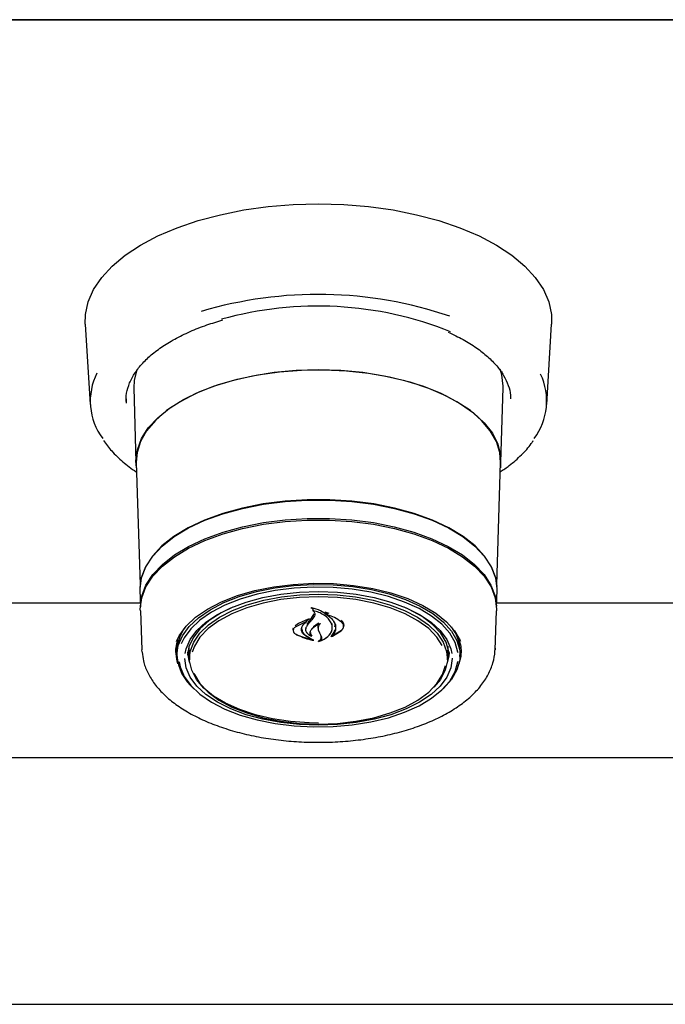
# Model space of a CAD drawing. Header units: inches. Extents: x 31 to 206, y 23 to 145.
# Tile 36 of 64: x 91.9 to 95.17, y 95.63 to 100.63. Entities that reach past the tile are written whole.
import ezdxf

# ---------------------------------------------------------------- set-up
doc = ezdxf.new("R2010")
doc.units = ezdxf.units.IN
doc.header["$LTSCALE"] = 16
doc.header["$MEASUREMENT"] = 0

msp = doc.modelspace()

# ---------------------------------------------------------------- linework, layer by layer
at = {"color": 7, "linetype": 'Continuous', "lineweight": 25}
for p, q in [((57.9135, 100.629), (101.9135, 100.629)), ((100.4172, 100.6286), (59.4097, 100.6286)), ((92.2303, 99.0848), (92.2549, 98.6776)), ((94.572, 98.6776), (94.5966, 99.0848)), ((94.3437, 98.8441), (94.342, 98.8341)), ((92.4761, 98.7622), (92.4875, 98.3838)), ((94.3394, 98.3838), (94.3508, 98.7622)), ((94.3508, 98.7622), (94.351, 98.7693)), ((94.3897, 98.7055), (94.3895, 98.7095)), ((92.4892, 98.3834), (92.5079, 97.7619)), ((94.319, 97.7619), (94.3378, 98.3834)), ((92.5071, 97.7347), (92.5097, 97.6498)), ((94.3172, 97.6498), (94.3198, 97.7347)), ((92.5091, 97.6697), (91.2448, 97.6697)), ((95.5821, 97.6697), (94.3178, 97.6697)), ((92.5096, 97.6302), (92.5176, 97.4318)), ((93.3787, 97.593), (93.3917, 97.6146)), ((93.3936, 97.6055), (93.3804, 97.5852)), ((93.3851, 97.6412), (93.3851, 97.6307)), ((93.4676, 97.6168), (93.4466, 97.6242)), ((93.4577, 97.618), (93.4577, 97.6091)), ((94.3093, 97.4318), (94.3173, 97.6302)), ((93.3528, 97.5765), (93.2959, 97.5476)), ((93.3362, 97.5616), (93.3339, 97.5559)), ((93.3343, 97.5568), (93.354, 97.5755)), ((93.3667, 97.5883), (93.3543, 97.5793)), ((93.3543, 97.5759), (93.3543, 97.5825)), ((93.411, 97.5566), (93.411, 97.5423)), ((93.4837, 97.5457), (93.4837, 97.5658)), ((93.4837, 97.5348), (93.4837, 97.5504)), ((93.5411, 97.5517), (93.5411, 97.5571)), ((93.2853, 97.5347), (93.2853, 97.5305)), ((93.3017, 97.5093), (93.3798, 97.4828)), ((93.3483, 97.5404), (93.3483, 97.5364)), ((93.3807, 97.4838), (93.3484, 97.5026)), ((93.3498, 97.5055), (93.389, 97.4819)), ((93.3748, 97.504), (93.3748, 97.5061)), ((93.4125, 97.5341), (93.4191, 97.5194)), ((93.4191, 97.5194), (93.4279, 97.502)), ((93.4776, 97.4997), (93.5299, 97.5314)), ((93.4829, 97.5047), (93.4829, 97.5026)), ((93.4844, 97.5022), (93.5283, 97.5283)), ((92.7572, 97.4373), (92.7578, 97.451)), ((93.3811, 97.4834), (93.3811, 97.4843)), ((93.4215, 97.48), (93.4215, 97.4792)), ((94.0691, 97.451), (94.0696, 97.4307)), ((92.5182, 97.4226), (92.5176, 97.4318)), ((92.6893, 97.4206), (92.6894, 97.4279)), ((92.6895, 97.4245), (92.6896, 97.4318)), ((92.6946, 97.4171), (92.6954, 97.3978)), ((92.7592, 97.3855), (92.7512, 97.423)), ((92.7573, 97.4307), (92.7572, 97.4373)), ((92.7573, 97.4307), (92.7593, 97.3817)), ((94.0676, 97.3817), (94.0696, 97.4307)), ((94.0757, 97.423), (94.0677, 97.3855)), ((94.1315, 97.3978), (94.1323, 97.4171)), ((94.1323, 97.4171), (94.1325, 97.4243)), ((94.136, 97.4448), (94.1375, 97.4279)), ((94.3094, 97.4408), (94.3093, 97.4318)), ((100.6801, 96.8843), (59.1469, 96.8843)), ((59.054, 95.6343), (100.7729, 95.6343))]:
    msp.add_line(p, q, dxfattribs=at)
at = {"color": 7, "linetype": 'Continuous', "lineweight": 25, "flags": 128}
for points in [[(92.2303, 99.0848), (92.2314, 99.134), (92.2451, 99.1978), (92.2726, 99.2605), (92.3134, 99.3213), (92.3671, 99.3795), (92.4332, 99.4345), (92.5107, 99.4856), (92.5989, 99.5322), (92.6966, 99.5737), (92.8027, 99.6097), (92.916, 99.6398), (93.0352, 99.6636), (93.1588, 99.6807), (93.2854, 99.6911), (93.4135, 99.6946), (93.5415, 99.6911), (93.6681, 99.6807), (93.7917, 99.6636), (93.9109, 99.6398), (94.0242, 99.6097), (94.1303, 99.5737), (94.228, 99.5322), (94.3162, 99.4856), (94.3937, 99.4345), (94.4598, 99.3795), (94.5135, 99.3213), (94.5544, 99.2605), (94.5818, 99.1978), (94.5955, 99.134), (94.5966, 99.0848)], [(92.4914, 98.8541), (92.4777, 98.7981), (92.4761, 98.7622)], [(92.49, 98.3563), (92.4874, 98.3908), (92.4944, 98.4477), (92.5154, 98.5037), (92.5499, 98.5581), (92.5976, 98.6099), (92.6576, 98.6583), (92.7291, 98.7027), (92.8109, 98.7424), (92.9019, 98.7768), (93.0007, 98.8053), (93.1057, 98.8275), (93.2153, 98.8431), (93.328, 98.8519), (93.442, 98.8536), (93.5555, 98.8484), (93.6669, 98.8362), (93.7744, 98.8172), (93.8765, 98.7918), (93.9715, 98.7603), (94.0581, 98.7232), (94.1349, 98.6811), (94.2008, 98.6346), (94.2547, 98.5843), (94.2959, 98.5312), (94.3237, 98.4759), (94.3378, 98.4193), (94.3378, 98.3623), (94.3369, 98.3563)], [(93.4135, 98.8526), (93.2999, 98.8491), (93.188, 98.8386), (93.0795, 98.8214), (92.9761, 98.7976), (92.8794, 98.7676), (92.7907, 98.7319), (92.7115, 98.6911), (92.6429, 98.6457), (92.586, 98.5964), (92.5416, 98.544), (92.5104, 98.4893), (92.493, 98.433), (92.4892, 98.3834)], [(94.3378, 98.3834), (94.3339, 98.433), (94.3165, 98.4893), (94.2853, 98.544), (94.2409, 98.5964), (94.184, 98.6457), (94.1154, 98.6911), (94.0362, 98.7319), (93.9475, 98.7676), (93.8508, 98.7976), (93.7474, 98.8214), (93.6389, 98.8386), (93.5271, 98.8491), (93.4135, 98.8526)], [(94.351, 98.7693), (94.3438, 98.8269), (94.3347, 98.8561)], [(92.4372, 98.7055), (92.437, 98.6956), (92.4373, 98.6844)], [(94.3198, 97.7347), (94.3199, 97.7415), (94.3127, 97.7983), (94.2914, 97.8542), (94.2562, 97.9084), (94.2078, 97.9598), (94.1468, 98.0079), (94.0742, 98.0518), (93.9912, 98.0907), (93.8991, 98.1242), (93.7994, 98.1516), (93.6936, 98.1725), (93.5833, 98.1867), (93.4704, 98.1938), (93.3565, 98.1938), (93.2436, 98.1867), (93.1334, 98.1725), (93.0275, 98.1516), (92.9278, 98.1242), (92.8357, 98.0907), (92.7527, 98.0518), (92.6801, 98.0079), (92.6191, 97.9598), (92.5707, 97.9084), (92.5355, 97.8542), (92.5142, 97.7983), (92.507, 97.7415), (92.5071, 97.7347)], [(92.5088, 97.7492), (92.5158, 97.7976), (92.5371, 97.8534), (92.5722, 97.9074), (92.6206, 97.9588), (92.6815, 98.0068), (92.7539, 98.0505), (92.8367, 98.0894), (92.9287, 98.1228), (93.0282, 98.1502), (93.1339, 98.1711), (93.2439, 98.1852), (93.3566, 98.1923), (93.4703, 98.1923), (93.583, 98.1852), (93.693, 98.1711), (93.7987, 98.1502), (93.8982, 98.1228), (93.9902, 98.0894), (94.073, 98.0505), (94.1454, 98.0068), (94.2063, 97.9588), (94.2547, 97.9074), (94.2898, 97.8534), (94.3111, 97.7976), (94.3178, 97.754)], [(92.5099, 97.6542), (92.517, 97.7046), (92.5382, 97.7603), (92.5733, 97.8143), (92.6216, 97.8656), (92.6824, 97.9135), (92.7548, 97.9573), (92.8375, 97.9961), (92.9293, 98.0294), (93.0287, 98.0568), (93.1342, 98.0777), (93.2441, 98.0918), (93.3567, 98.0989), (93.4702, 98.0989), (93.5828, 98.0918), (93.6927, 98.0777), (93.7982, 98.0568), (93.8976, 98.0294), (93.9894, 97.9961), (94.0721, 97.9573), (94.1445, 97.9135), (94.2053, 97.8656), (94.2536, 97.8143), (94.2887, 97.7603), (94.3099, 97.7046), (94.317, 97.6542)], [(92.5096, 97.6302), (92.5095, 97.6393), (92.5166, 97.696), (92.5379, 97.7517), (92.5729, 97.8057), (92.6213, 97.8571), (92.6821, 97.905), (92.7545, 97.9487), (92.8372, 97.9876), (92.9291, 98.021), (93.0285, 98.0483), (93.1341, 98.0692), (93.2441, 98.0833), (93.3567, 98.0904), (93.4702, 98.0904), (93.5828, 98.0833), (93.6928, 98.0692), (93.7984, 98.0483), (93.8978, 98.021), (93.9897, 97.9876), (94.0724, 97.9487), (94.1448, 97.905), (94.2056, 97.8571), (94.254, 97.8057), (94.2891, 97.7517), (94.3103, 97.696), (94.3175, 97.6393), (94.3173, 97.6302)], [(92.6926, 97.4749), (92.7067, 97.504), (92.7418, 97.5521), (92.79, 97.5974), (92.8502, 97.6389), (92.9215, 97.6758), (93.0023, 97.7074), (93.0912, 97.733), (93.1863, 97.7522), (93.2858, 97.7646), (93.3878, 97.77), (93.4903, 97.7682), (93.5913, 97.7593), (93.6889, 97.7435), (93.7811, 97.721), (93.8661, 97.6923), (93.9423, 97.658), (94.0083, 97.6187), (94.0626, 97.5752), (94.1043, 97.5284), (94.1326, 97.4791), (94.1336, 97.4766)], [(92.6952, 97.405), (92.7022, 97.455), (92.7231, 97.504), (92.7573, 97.5511), (92.8044, 97.5953), (92.8633, 97.6359), (92.9329, 97.6719), (93.0118, 97.7028), (93.0986, 97.7278), (93.1915, 97.7466), (93.2887, 97.7587), (93.3884, 97.7639), (93.4885, 97.7622), (93.5872, 97.7535), (93.6825, 97.738), (93.7726, 97.716), (93.8556, 97.688), (93.9301, 97.6545), (93.9945, 97.6161), (94.0476, 97.5736), (94.0884, 97.5279), (94.116, 97.4797), (94.1299, 97.4301), (94.1299, 97.38), (94.116, 97.3304), (94.0884, 97.2822), (94.0476, 97.2364), (94.0453, 97.2343)], [(94.1214, 97.4177), (94.1211, 97.4202), (94.1073, 97.4692), (94.08, 97.5168), (94.0398, 97.562), (93.9873, 97.604), (93.9237, 97.6419), (93.8502, 97.675), (93.7681, 97.7026), (93.6792, 97.7243), (93.5851, 97.7396), (93.4876, 97.7482), (93.3887, 97.7499), (93.2903, 97.7448), (93.1943, 97.7328), (93.1025, 97.7143), (93.0168, 97.6895), (92.9388, 97.6591), (92.8701, 97.6235), (92.8119, 97.5834), (92.7654, 97.5397), (92.7316, 97.4932), (92.7168, 97.4623)], [(92.7365, 97.413), (92.7417, 97.4372), (92.7623, 97.4845), (92.7961, 97.5298), (92.8425, 97.5723), (92.9006, 97.6111), (92.969, 97.6453), (93.0466, 97.6743), (93.1315, 97.6975), (93.2223, 97.7144), (93.3169, 97.7247), (93.4135, 97.7282), (93.51, 97.7247), (93.6046, 97.7144), (93.6954, 97.6975), (93.7804, 97.6743), (93.8579, 97.6453), (93.9263, 97.6111), (93.9844, 97.5723), (94.0308, 97.5298), (94.0646, 97.4845), (94.0852, 97.4372), (94.0901, 97.4146)], [(93.4139, 97.0612), (93.3657, 97.0621), (93.2712, 97.069), (93.1797, 97.0828), (93.0932, 97.103), (93.0136, 97.1294), (92.9424, 97.1613), (92.8813, 97.198), (92.8316, 97.2387), (92.7942, 97.2827), (92.7701, 97.3289), (92.7596, 97.3764), (92.7631, 97.4241), (92.7805, 97.4711), (92.8113, 97.5163), (92.855, 97.5587), (92.9105, 97.5976), (92.9768, 97.632), (93.0524, 97.6612), (93.1357, 97.6845), (93.225, 97.7016), (93.3182, 97.712), (93.4135, 97.7155), (93.4135, 97.7155)], [(94.0411, 97.4551), (94.0147, 97.4968), (93.9728, 97.5403), (93.9184, 97.5802), (93.8528, 97.6156), (93.7773, 97.6457), (93.6937, 97.6698), (93.6038, 97.6875), (93.5097, 97.6982), (93.4135, 97.7018), (93.3172, 97.6982), (93.2231, 97.6875), (93.1332, 97.6698), (93.0496, 97.6457), (92.9741, 97.6156), (92.9085, 97.5802), (92.8541, 97.5403), (92.8122, 97.4968), (92.7837, 97.4507), (92.7729, 97.4205)], [(93.4135, 97.7155), (93.5087, 97.712), (93.6019, 97.7016), (93.6912, 97.6845), (93.7745, 97.6612), (93.8501, 97.632), (93.9164, 97.5976), (93.9719, 97.5587), (94.0156, 97.5163), (94.0465, 97.4711), (94.0638, 97.4241), (94.0673, 97.3764), (94.0568, 97.3289), (94.0327, 97.2827), (93.9989, 97.2423)], [(92.9784, 97.6493), (92.9189, 97.62), (92.8596, 97.5816), (92.8122, 97.5394), (92.7776, 97.4941), (92.7565, 97.4468), (92.7495, 97.4051)], [(94.0774, 97.4051), (94.0757, 97.4227), (94.0616, 97.4706), (94.0337, 97.5171), (93.9925, 97.5609), (93.939, 97.6014), (93.8743, 97.6375), (93.8485, 97.6493)], [(92.7006, 97.3614), (92.6965, 97.3742), (92.6895, 97.4245)], [(92.7606, 97.3664), (92.7575, 97.3761), (92.7506, 97.4181)], [(94.0763, 97.4181), (94.0747, 97.4001), (94.0663, 97.3664)], [(94.1373, 97.4318), (94.1357, 97.3993), (94.1264, 97.3614)], [(92.7058, 97.3712), (92.711, 97.3461), (92.7316, 97.2977), (92.7654, 97.2512), (92.8119, 97.2075), (92.8701, 97.1675), (92.9388, 97.1319), (93.0168, 97.1015), (93.1025, 97.0767), (93.1943, 97.0582), (93.2903, 97.0462), (93.3887, 97.041), (93.4876, 97.0428), (93.5851, 97.0514), (93.6792, 97.0666), (93.7681, 97.0883), (93.8502, 97.116), (93.9237, 97.1491), (93.9873, 97.187), (94.0398, 97.229), (94.08, 97.2742), (94.1073, 97.3217), (94.1211, 97.3707), (94.1215, 97.3743)], [(94.0921, 97.3902), (94.0921, 97.3889), (94.0852, 97.3406), (94.0646, 97.2933), (94.0308, 97.2479), (93.9844, 97.2054), (93.9263, 97.1667), (93.8579, 97.1324), (93.7804, 97.1034), (93.6954, 97.0802), (93.6046, 97.0633), (93.51, 97.053), (93.4135, 97.0495), (93.3169, 97.053), (93.2223, 97.0633), (93.1315, 97.0802), (93.0466, 97.1034), (92.969, 97.1324), (92.9006, 97.1667), (92.8425, 97.2054), (92.7961, 97.2479), (92.7623, 97.2933), (92.7417, 97.3406), (92.7348, 97.3889), (92.7348, 97.3889)], [(93.4135, 97.0559), (93.5097, 97.0595), (93.6038, 97.0702), (93.6937, 97.0879), (93.7773, 97.112), (93.8528, 97.1421), (93.9184, 97.1775), (93.9728, 97.2174), (94.0147, 97.2609), (94.0432, 97.307), (94.0573, 97.3532)], [(92.7811, 97.313), (92.7837, 97.307), (92.8122, 97.2609), (92.8541, 97.2174), (92.9085, 97.1775), (92.9741, 97.1421), (93.0496, 97.112), (93.1332, 97.0879), (93.2231, 97.0702), (93.3172, 97.0595), (93.4135, 97.0559)]]:
    msp.add_lwpolyline(points, dxfattribs=at)
at = {"color": 7, "linetype": 'Continuous', "lineweight": 25}
for centre, radius, start, end in [((93.4113, 97.1555), 2.0797, 71.267, 106.5571), ((93.4092, 97.3675), 1.8087, 68.1081, 105.6515), ((92.5713, 98.6943), 0.3158, 153.2314, 216.894), ((94.2558, 98.6942), 0.3156, 323.0308, 25.4922), ((92.9066, 97.4191), 0.212, 142.1032, 180.5401), ((91.6044, 98.9649), 2.2428, 321.2903, 322.2886), ((91.341, 99.2709), 2.6459, 319.609, 320.4233), ((93.9198, 97.4186), 0.2127, 1.5524, 37.9265), ((92.9361, 97.4197), 0.2413, 183.4761, 230.1898)]:
    msp.add_arc(centre, radius, start, end, dxfattribs=at)
for points, knots in [([(92.4386, 98.6864), (92.4381, 98.6979), (92.4367, 98.7269), (92.4485, 98.7731), (92.4725, 98.8248), (92.5089, 98.8749), (92.5564, 98.9228), (92.6147, 98.9679), (92.683, 99.0098), (92.7608, 99.0477), (92.8426, 99.0803), (92.9016, 99.0976), (92.929, 99.1057)], [0, 0, 0, 0, 0.071667, 0.180604, 0.288215, 0.393655, 0.497571, 0.600776, 0.703777, 0.806783, 0.909905, 1, 1, 1, 1]), ([(94.071, 99.0443), (94.097, 99.032), (94.1493, 99.0072), (94.2161, 98.9651), (94.2735, 98.9201), (94.3197, 98.8728), (94.3549, 98.8239), (94.3777, 98.7739), (94.3888, 98.7356), (94.3884, 98.7139), (94.3883, 98.7091)], [0, 0, 0, 0, 0.135778, 0.272585, 0.409179, 0.545722, 0.682521, 0.820296, 0.960141, 1, 1, 1, 1]), ([(92.323, 98.4936), (92.3361, 98.476), (92.3636, 98.4388), (92.4205, 98.3864), (92.4636, 98.3509), (92.4901, 98.3349), (92.4906, 98.3346)], [0, 0, 0, 0, 0.308661, 0.649493, 0.992536, 1, 1, 1, 1]), ([(94.3363, 98.3358), (94.3518, 98.3461), (94.3918, 98.3729), (94.444, 98.4207), (94.4843, 98.4632), (94.5, 98.4886), (94.5031, 98.4937)], [0, 0, 0, 0, 0.218447, 0.565628, 0.91234, 1, 1, 1, 1]), ([(93.3774, 97.644), (93.3774, 97.644), (93.3772, 97.6441), (93.377, 97.6444), (93.377, 97.6446), (93.3771, 97.6449), (93.3772, 97.6451), (93.3775, 97.6452), (93.3779, 97.6453), (93.3781, 97.6453), (93.3782, 97.6453), (93.3782, 97.6453)], [0, 0, 0, 0, 0.1224, 0.244236, 0.369255, 0.495977, 0.62191, 0.744824, 0.862763, 0.978258, 1, 1, 1, 1]), ([(93.3851, 97.6383), (93.3847, 97.6389), (93.3828, 97.6412), (93.3797, 97.6428), (93.3774, 97.644)], [0, 0, 0, 0, 0.252103, 1, 1, 1, 1]), ([(93.456, 97.6079), (93.4459, 97.6159), (93.4249, 97.6323), (93.3946, 97.642), (93.3785, 97.6452), (93.3782, 97.6453)], [0, 0, 0, 0, 0.478735, 0.99029, 1, 1, 1, 1]), ([(93.3864, 97.6313), (93.3863, 97.6313), (93.3861, 97.6314), (93.3858, 97.6313), (93.3855, 97.6312), (93.3853, 97.631), (93.3851, 97.6308), (93.3851, 97.6306), (93.3852, 97.6304), (93.3853, 97.6303), (93.3854, 97.6302)], [0, 0, 0, 0, 0.124643, 0.249926, 0.374545, 0.500723, 0.629492, 0.760432, 0.893033, 1, 1, 1, 1]), ([(93.3854, 97.6302), (93.3868, 97.629), (93.3906, 97.6259), (93.3943, 97.6199), (93.3959, 97.6126), (93.3944, 97.6079), (93.3936, 97.6055)], [0, 0, 0, 0, 0.174091, 0.449115, 0.724053, 1, 1, 1, 1]), ([(93.4783, 97.5694), (93.4742, 97.5765), (93.4658, 97.5906), (93.4435, 97.6086), (93.4169, 97.6229), (93.3962, 97.6286), (93.3864, 97.6313)], [0, 0, 0, 0, 0.258265, 0.514964, 0.771452, 1, 1, 1, 1]), ([(93.4456, 97.6229), (93.4455, 97.623), (93.4454, 97.6231), (93.4452, 97.6233), (93.4452, 97.6236), (93.4453, 97.6238), (93.4455, 97.624), (93.4458, 97.6242), (93.4461, 97.6243), (93.4464, 97.6242), (93.4466, 97.6242), (93.4466, 97.6242)], [0, 0, 0, 0, 0.117455, 0.234751, 0.354613, 0.476588, 0.598184, 0.717405, 0.832785, 0.945408, 1, 1, 1, 1]), ([(93.4609, 97.6116), (93.4574, 97.6149), (93.4529, 97.6191), (93.4469, 97.6223), (93.4456, 97.6229)], [0, 0, 0, 0, 0.792489, 1, 1, 1, 1]), ([(93.4591, 97.6097), (93.459, 97.6097), (93.4588, 97.6098), (93.4585, 97.6098), (93.4581, 97.6097), (93.4579, 97.6095), (93.4577, 97.6093), (93.4576, 97.6091), (93.4577, 97.6089), (93.4578, 97.6087), (93.4579, 97.6086), (93.458, 97.6086)], [0, 0, 0, 0, 0.115038, 0.23064, 0.345804, 0.461981, 0.58029, 0.700485, 0.821941, 0.943125, 1, 1, 1, 1]), ([(93.458, 97.6086), (93.4643, 97.6042), (93.4786, 97.5942), (93.4933, 97.5754), (93.502, 97.5537), (93.5003, 97.539), (93.4995, 97.5317)], [0, 0, 0, 0, 0.211221, 0.473541, 0.73597, 1, 1, 1, 1]), ([(93.5283, 97.5746), (93.5175, 97.582), (93.4973, 97.5959), (93.4712, 97.6054), (93.4591, 97.6097)], [0, 0, 0, 0, 0.539119, 1, 1, 1, 1]), ([(93.2959, 97.5476), (93.2941, 97.5463), (93.2906, 97.5435), (93.2871, 97.5386), (93.2853, 97.5334), (93.2852, 97.528), (93.2869, 97.5227), (93.2903, 97.5177), (93.2952, 97.513), (93.2995, 97.5106), (93.3017, 97.5093)], [0, 0, 0, 0, 0.1249802, 0.2497866, 0.3749265, 0.4997587, 0.6246993, 0.7497447, 0.8746858, 1, 1, 1, 1]), ([(93.3656, 97.5895), (93.3444, 97.5808), (93.3185, 97.5703), (93.2981, 97.5562), (93.2944, 97.5537)], [0, 0, 0, 0, 0.8204394, 1, 1, 1, 1]), ([(93.3267, 97.5352), (93.3271, 97.539), (93.3277, 97.5464), (93.3321, 97.5533), (93.3343, 97.5568)], [0, 0, 0, 0, 0.500012, 1, 1, 1, 1]), ([(93.3562, 97.5563), (93.3532, 97.5516), (93.3471, 97.5422), (93.3487, 97.5267), (93.3575, 97.5131), (93.3683, 97.5066), (93.3732, 97.5036)], [0, 0, 0, 0, 0.259728, 0.519487, 0.779228, 1, 1, 1, 1]), ([(93.354, 97.5755), (93.3541, 97.5755), (93.3542, 97.5756), (93.3543, 97.5759), (93.3543, 97.5761), (93.3541, 97.5763), (93.3539, 97.5765), (93.3536, 97.5766), (93.3532, 97.5766), (93.353, 97.5765), (93.3528, 97.5765), (93.3528, 97.5765)], [0, 0, 0, 0, 0.1189368, 0.2378311, 0.358112, 0.4788489, 0.599371, 0.717879, 0.8348222, 0.9506522, 1, 1, 1, 1]), ([(93.3656, 97.5895), (93.3657, 97.5895), (93.3659, 97.5895), (93.3663, 97.5895), (93.3666, 97.5894), (93.3668, 97.5893), (93.367, 97.5891), (93.3671, 97.5889), (93.367, 97.5886), (93.3669, 97.5884), (93.3668, 97.5883), (93.3667, 97.5883)], [0, 0, 0, 0, 0.110967, 0.222319, 0.333002, 0.445559, 0.560656, 0.678523, 0.798035, 0.91756, 1, 1, 1, 1]), ([(93.377, 97.5343), (93.3833, 97.5411), (93.3949, 97.5536), (93.4133, 97.5625), (93.4217, 97.5666)], [0, 0, 0, 0, 0.544319, 1, 1, 1, 1]), ([(93.4146, 97.5672), (93.4051, 97.5613), (93.3908, 97.5524), (93.3818, 97.5412), (93.3788, 97.5374)], [0, 0, 0, 0, 0.666829, 1, 1, 1, 1]), ([(93.4231, 97.5657), (93.4215, 97.5642), (93.4172, 97.56), (93.4126, 97.5525), (93.4103, 97.5432), (93.4117, 97.5371), (93.4125, 97.5341)], [0, 0, 0, 0, 0.16332, 0.4416379, 0.7203684, 1, 1, 1, 1]), ([(93.4161, 97.5663), (93.4162, 97.5664), (93.4162, 97.5665), (93.4162, 97.5666), (93.4162, 97.5666)], [0, 0, 0, 0, 0.720457, 1, 1, 1, 1]), ([(93.4217, 97.5666), (93.4218, 97.5666), (93.422, 97.5667), (93.4224, 97.5667), (93.4227, 97.5667), (93.423, 97.5666), (93.4232, 97.5664), (93.4233, 97.5662), (93.4233, 97.566), (93.4232, 97.5658), (93.4231, 97.5657), (93.4231, 97.5657)], [0, 0, 0, 0, 0.118611, 0.237712, 0.356346, 0.47484, 0.594551, 0.715924, 0.838786, 0.962039, 1, 1, 1, 1]), ([(93.4817, 97.5312), (93.4829, 97.5376), (93.4852, 97.5504), (93.4806, 97.563), (93.4783, 97.5694)], [0, 0, 0, 0, 0.499998, 1, 1, 1, 1]), ([(93.497, 97.5491), (93.4978, 97.5552), (93.4989, 97.5647), (93.4931, 97.5734), (93.4909, 97.5766)], [0, 0, 0, 0, 0.634601, 1, 1, 1, 1]), ([(93.5283, 97.5283), (93.5319, 97.5319), (93.5391, 97.5391), (93.5421, 97.5517), (93.5392, 97.5642), (93.532, 97.5711), (93.5283, 97.5746)], [0, 0, 0, 0, 0.249987, 0.499994, 0.74996, 1, 1, 1, 1]), ([(93.5299, 97.5314), (93.5337, 97.5354), (93.5412, 97.5435), (93.5442, 97.5576), (93.5409, 97.5713), (93.5335, 97.5787), (93.5299, 97.5823)], [0, 0, 0, 0, 0.253616, 0.507151, 0.762076, 1, 1, 1, 1]), ([(93.2853, 97.5419), (93.2843, 97.5401), (93.283, 97.5377), (93.2835, 97.5352), (93.2837, 97.5347)], [0, 0, 0, 0, 0.798776, 1, 1, 1, 1]), ([(93.2867, 97.5242), (93.2882, 97.5218), (93.2912, 97.5168), (93.2973, 97.513), (93.3005, 97.5111)], [0, 0, 0, 0, 0.4795279, 1, 1, 1, 1]), ([(93.3005, 97.5111), (93.3242, 97.5004), (93.3519, 97.4878), (93.3835, 97.4817), (93.3881, 97.4808)], [0, 0, 0, 0, 0.853881, 1, 1, 1, 1]), ([(93.3484, 97.5026), (93.3422, 97.5074), (93.3298, 97.5169), (93.3278, 97.5291), (93.3267, 97.5352)], [0, 0, 0, 0, 0.499906, 1, 1, 1, 1]), ([(93.3287, 97.5392), (93.3295, 97.5339), (93.3312, 97.5231), (93.3408, 97.5119), (93.3481, 97.5068), (93.3498, 97.5055)], [0, 0, 0, 0, 0.432182, 0.864471, 1, 1, 1, 1]), ([(93.3473, 97.5405), (93.3471, 97.5375), (93.3467, 97.5293), (93.355, 97.5165), (93.367, 97.5068), (93.3758, 97.5027), (93.3782, 97.5016)], [0, 0, 0, 0, 0.192766, 0.536654, 0.878174, 1, 1, 1, 1]), ([(93.3748, 97.5042), (93.3738, 97.5061), (93.3714, 97.5107), (93.3704, 97.5182), (93.3719, 97.5265), (93.3753, 97.5317), (93.377, 97.5343)], [0, 0, 0, 0, 0.194719, 0.462369, 0.73062, 1, 1, 1, 1]), ([(93.3732, 97.5036), (93.3733, 97.5035), (93.3735, 97.5034), (93.3738, 97.5034), (93.3742, 97.5034), (93.3745, 97.5035), (93.3747, 97.5037), (93.3748, 97.5039), (93.3748, 97.5041), (93.3748, 97.5042), (93.3748, 97.5042)], [0, 0, 0, 0, 0.128367, 0.25682, 0.384913, 0.512514, 0.640489, 0.769767, 0.900073, 1, 1, 1, 1]), ([(93.3736, 97.5204), (93.3735, 97.5174), (93.3734, 97.5111), (93.3775, 97.5054), (93.3796, 97.5025)], [0, 0, 0, 0, 0.477497, 1, 1, 1, 1]), ([(93.3796, 97.5025), (93.3796, 97.5024), (93.3797, 97.5022), (93.3797, 97.502), (93.3796, 97.5018), (93.3793, 97.5016), (93.379, 97.5015), (93.3787, 97.5015), (93.3784, 97.5015), (93.3782, 97.5016), (93.3782, 97.5016)], [0, 0, 0, 0, 0.131094, 0.2623, 0.39368, 0.524136, 0.652837, 0.779929, 0.906117, 1, 1, 1, 1]), ([(93.4134, 97.4762), (93.4148, 97.4771), (93.4197, 97.4801), (93.4255, 97.4867), (93.4282, 97.4954), (93.4267, 97.501), (93.426, 97.5035)], [0, 0, 0, 0, 0.130202, 0.43673, 0.746185, 1, 1, 1, 1]), ([(93.4145, 97.4752), (93.424, 97.4787), (93.4455, 97.4865), (93.4718, 97.507), (93.4796, 97.5253), (93.4837, 97.5348)], [0, 0, 0, 0, 0.276667, 0.623595, 1, 1, 1, 1]), ([(93.4279, 97.502), (93.4286, 97.4998), (93.4299, 97.4955), (93.4287, 97.4889), (93.4257, 97.4835), (93.4227, 97.4806), (93.4216, 97.4796)], [0, 0, 0, 0, 0.280341, 0.560258, 0.840546, 1, 1, 1, 1]), ([(93.423, 97.4787), (93.4294, 97.4813), (93.4436, 97.487), (93.461, 97.4993), (93.4751, 97.5143), (93.4795, 97.5256), (93.4817, 97.5312)], [0, 0, 0, 0, 0.2171309, 0.4774897, 0.7380145, 1, 1, 1, 1]), ([(93.4776, 97.4997), (93.4775, 97.4997), (93.4773, 97.4996), (93.477, 97.4996), (93.4767, 97.4997), (93.4764, 97.4998), (93.4762, 97.5), (93.4761, 97.5002), (93.4761, 97.5004), (93.4762, 97.5006), (93.4763, 97.5006), (93.4763, 97.5006)], [0, 0, 0, 0, 0.121974, 0.243857, 0.365244, 0.48622, 0.607912, 0.731579, 0.85658, 0.982521, 1, 1, 1, 1]), ([(93.4763, 97.5006), (93.4826, 97.5076), (93.4926, 97.5186), (93.4962, 97.5311), (93.4975, 97.5356)], [0, 0, 0, 0, 0.636798, 1, 1, 1, 1]), ([(93.483, 97.503), (93.483, 97.5029), (93.4829, 97.5028), (93.4829, 97.5025), (93.483, 97.5023), (93.4832, 97.5022), (93.4835, 97.5021), (93.4838, 97.502), (93.4841, 97.5021), (93.4843, 97.5021), (93.4844, 97.5022)], [0, 0, 0, 0, 0.126463, 0.252737, 0.379313, 0.505039, 0.629754, 0.753406, 0.876397, 1, 1, 1, 1]), ([(93.4995, 97.5317), (93.4977, 97.5261), (93.4944, 97.516), (93.4866, 97.507), (93.483, 97.503)], [0, 0, 0, 0, 0.546375, 1, 1, 1, 1]), ([(92.6893, 97.4214), (92.6895, 97.4286), (92.6902, 97.4499), (92.6976, 97.4714), (92.7025, 97.4855)], [0, 0, 0, 0, 0.340197, 1, 1, 1, 1]), ([(93.3798, 97.4828), (93.3799, 97.4828), (93.3801, 97.4828), (93.3804, 97.4828), (93.3807, 97.4829), (93.3809, 97.4831), (93.3811, 97.4833), (93.3811, 97.4835), (93.381, 97.4837), (93.3808, 97.4838), (93.3807, 97.4838)], [0, 0, 0, 0, 0.122224, 0.244824, 0.36752, 0.490209, 0.614061, 0.738525, 0.863406, 1, 1, 1, 1]), ([(93.389, 97.4819), (93.3891, 97.4818), (93.3892, 97.4817), (93.3893, 97.4815), (93.3893, 97.4813), (93.3892, 97.4811), (93.389, 97.4809), (93.3887, 97.4808), (93.3884, 97.4807), (93.3882, 97.4808), (93.3881, 97.4808)], [0, 0, 0, 0, 0.125786, 0.251555, 0.378293, 0.504932, 0.631415, 0.756401, 0.880096, 1, 1, 1, 1]), ([(93.4145, 97.4752), (93.4144, 97.4751), (93.4142, 97.4751), (93.4138, 97.4751), (93.4135, 97.4752), (93.4132, 97.4753), (93.4131, 97.4755), (93.413, 97.4757), (93.4131, 97.4759), (93.4132, 97.4761), (93.4133, 97.4762), (93.4134, 97.4762)], [0, 0, 0, 0, 0.116936, 0.233789, 0.350569, 0.46767, 0.585832, 0.705474, 0.825856, 0.946336, 1, 1, 1, 1]), ([(93.4216, 97.4796), (93.4216, 97.4795), (93.4215, 97.4794), (93.4215, 97.4792), (93.4215, 97.479), (93.4217, 97.4788), (93.422, 97.4787), (93.4223, 97.4786), (93.4227, 97.4786), (93.4229, 97.4787), (93.423, 97.4787)], [0, 0, 0, 0, 0.126147, 0.252417, 0.378838, 0.505031, 0.630831, 0.755492, 0.879792, 1, 1, 1, 1]), ([(94.1237, 97.4866), (94.129, 97.4741), (94.1351, 97.4595), (94.1354, 97.445), (94.1354, 97.4429)], [0, 0, 0, 0, 0.857412, 1, 1, 1, 1]), ([(92.5194, 97.4208), (92.5209, 97.4058), (92.5243, 97.3715), (92.5442, 97.3196), (92.5757, 97.2656), (92.6191, 97.2143), (92.6737, 97.166), (92.7391, 97.1215), (92.8142, 97.0816), (92.8976, 97.0469), (92.988, 97.0178), (93.0841, 96.9946), (93.1845, 96.9775), (93.2879, 96.9667), (93.393, 96.9623), (93.4984, 96.9642), (93.6025, 96.9726), (93.7042, 96.9872), (93.8019, 97.008), (93.8945, 97.0348), (93.9808, 97.0673), (94.0595, 97.1053), (94.1296, 97.1486), (94.19, 97.1969), (94.2394, 97.2497), (94.2766, 97.3062), (94.3005, 97.3652), (94.3089, 97.4113), (94.3094, 97.437), (94.3095, 97.4427)], [0, 0, 0, 0, 0.027535, 0.063055, 0.099193, 0.136378, 0.174585, 0.21346, 0.252605, 0.291725, 0.330731, 0.369617, 0.4084, 0.447111, 0.485778, 0.524432, 0.563098, 0.6018, 0.640569, 0.679439, 0.718445, 0.75762, 0.79698, 0.836493, 0.875937, 0.914885, 0.952826, 0.989514, 1, 1, 1, 1])]:
    msp.add_open_spline(points, degree=3, knots=knots, dxfattribs=at)

doc.saveas('drawing.dxf')
